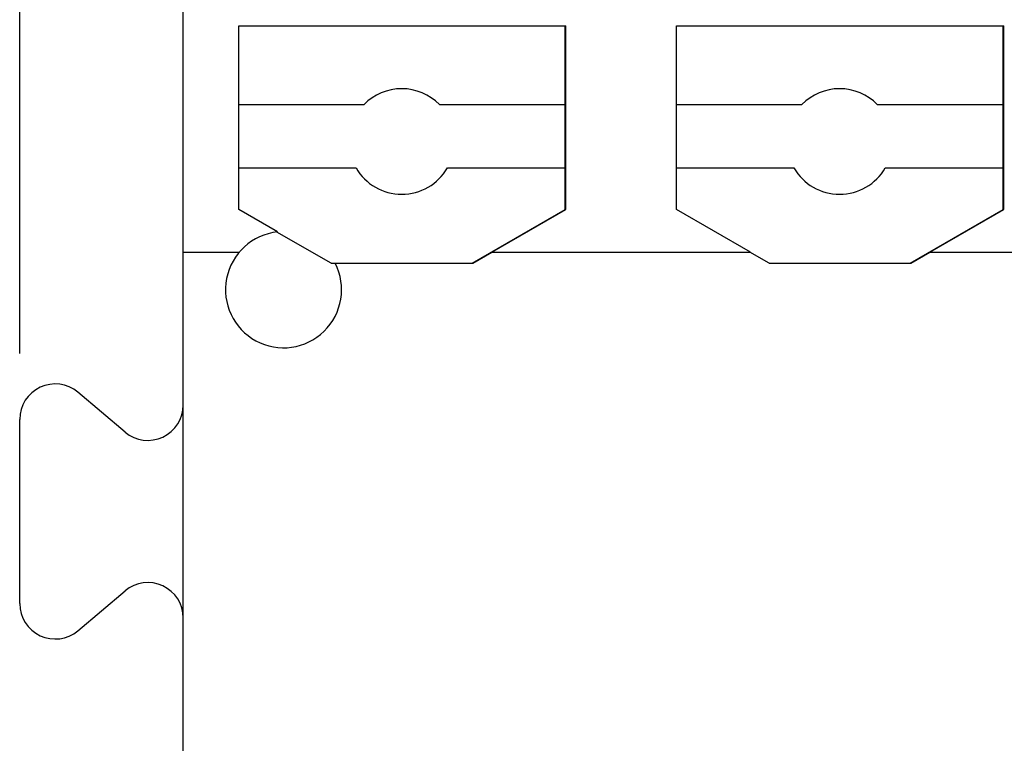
# Model space of a CAD drawing. Header units: millimetres. Extents: x -105 to 192, y -71 to 139.
# Tile 20 of 42: x -1.55 to 7.78, y 50.39 to 57.24. Entities that reach past the tile are written whole.
import ezdxf

# ---------------------------------------------------------------- set-up
doc = ezdxf.new("R2010")
doc.units = ezdxf.units.MM
doc.header["$LTSCALE"] = 1.5
doc.linetypes.add('PHL_THICK', pattern=[0])
doc.layers.get('0').update_dxf_attribs({"linetype": 'CONTINUOUS'})
doc.layers.get('Defpoints').update_dxf_attribs({"linetype": 'CONTINUOUS'})
doc.layers.add('PROJECTION', color=7, linetype='CONTINUOUS')
doc.dimstyles.new('ISO-25', dxfattribs={"dimtxt": 2.5, "dimasz": 2.5, "dimexe": 1.25, "dimexo": 0.625, "dimtad": 1, "dimdsep": 46, "dimtxsty": 'STANDARD', "dimblk": 'OPEN30', "dimcen": 2.5, "dimadec": 0, "dimazin": 0, "dimtfac": 1, "dimtmove": 0, "dimatfit": 3, "dimldrblk": 'OPEN30', "dimfxl": 1, "dimarcsym": 0})

# ---------------------------------------------------------------- blocks, each defined once
blk = doc.blocks.new('_Open30')
at = {"color": 0, "linetype": 'ByBlock', "lineweight": -2}
for p, q in [((-1, 0.2679), (0, 0)), ((0, 0), (-1, -0.2679)), ((0, 0), (-1, 0))]:
    blk.add_line(p, q, dxfattribs=at)
blk = doc.blocks.new('*D2')
at = {"color": 0, "lineweight": -2, "transparency": 16777216}
for p, q in [((-1.5506, 54.0784), (-1.5506, 70.2631)), ((64.8, 64.0061), (64.8, 70.2631)), ((0.9494, 69.0131), (62.3, 69.0131))]:
    blk.add_line(p, q, dxfattribs=at)
at = {"layer": 'Defpoints', "color": 0, "transparency": 16777216}
for p in [(64.8, 69.0131), (64.8, 63.3811), (-1.5506, 53.4534)]:
    blk.add_point(p, dxfattribs=at)
at = {"color": 0, "lineweight": -2, "transparency": 16777216, "xscale": 2.5, "yscale": 2.5, "zscale": 2.5, "rotation": 180}
blk.add_blockref('_Open30', (-1.5506, 69.0131), dxfattribs=at)
at = {"color": 0, "lineweight": -2, "transparency": 16777216, "xscale": 2.5, "yscale": 2.5, "zscale": 2.5}
blk.add_blockref('_Open30', (64.8, 69.0131), dxfattribs=at)
at = {"color": 0, "transparency": 16777216, "insert": (31.6247, 70.8881), "char_height": 2.5, "attachment_point": 5}
blk.add_mtext('66.35', dxfattribs=at)

msp = doc.modelspace()

# ---------------------------------------------------------------- linework, layer by layer
at = {"layer": 'PROJECTION', "color": 7, "linetype": 'PHL_THICK'}
for p, q in [((0, 41.7811), (0, 63.3811)), ((0, 55.0355), (0, 57.2953)), ((0.525, 57.1811), (3.625, 57.1811)), ((0.525, 55.4398), (0.525, 57.1811)), ((3.62, 55.4398), (3.62, 57.1811)), ((3.625, 55.4398), (3.625, 57.1811)), ((4.675, 57.1811), (7.775, 57.1811)), ((4.675, 55.4398), (4.675, 57.1811)), ((7.77, 55.4398), (7.77, 57.1811)), ((7.775, 55.4398), (7.775, 57.1811)), ((3.62, 56.5494), (3.625, 56.5494)), ((7.77, 56.5494), (7.775, 56.5494)), ((0.525, 56.4351), (1.7129, 56.4351)), ((2.4271, 56.4351), (3.62, 56.4351)), ((4.675, 56.4351), (5.8629, 56.4351)), ((6.5771, 56.4351), (7.77, 56.4351)), ((3.62, 55.9851), (3.625, 55.9851)), ((7.77, 55.9851), (7.775, 55.9851)), ((0.525, 55.8351), (1.637, 55.8351)), ((2.503, 55.8351), (3.62, 55.8351)), ((4.675, 55.8351), (5.787, 55.8351)), ((6.653, 55.8351), (7.77, 55.8351)), ((3.62, 55.7736), (3.625, 55.7736)), ((7.77, 55.7736), (7.775, 55.7736)), ((0.8918, 55.228), (0.525, 55.4398)), ((2.7389, 54.9311), (3.62, 55.4398)), ((2.9247, 55.0355), (3.625, 55.4398)), ((5.3753, 55.0355), (4.675, 55.4398)), ((6.8889, 54.9311), (7.77, 55.4398)), ((7.0747, 55.0355), (7.775, 55.4398)), ((1.4011, 54.9311), (0.8876, 55.2276)), ((0, 53.6549), (0, 55.0355)), ((0, 55.0355), (0.5294, 55.0355)), ((2.7439, 54.9311), (2.9247, 55.0355)), ((2.9247, 55.0355), (4.15, 55.0355)), ((4.05, 55.0355), (5.3753, 55.0355)), ((5.5511, 54.9311), (5.3703, 55.0355)), ((6.8939, 54.9311), (7.0747, 55.0355)), ((7.0747, 55.0355), (9.5253, 55.0355)), ((1.4011, 54.9311), (2.7439, 54.9311)), ((5.5511, 54.9311), (6.8889, 54.9311)), ((6.8889, 54.9311), (6.8939, 54.9311)), ((-0.5513, 53.3332), (-0.9993, 53.7101)), ((0, 51.5088), (0, 53.6535)), ((-1.5506, 51.7088), (-1.5506, 53.4534)), ((-0.9993, 51.4521), (-0.5513, 51.829)), ((0, 41.7811), (0, 51.5073))]:
    msp.add_line(p, q, dxfattribs=at)
for centre, radius, start, end in [((2.07, 56.0851), 0.5, 44.427, 135.573), ((6.22, 56.0851), 0.5, 44.427, 135.573), ((2.07, 56.0851), 0.5, 210, 330), ((6.22, 56.0851), 0.5, 210, 330), ((0.95, 54.6811), 0.55, 96.0757, 27.03567), ((-1.2152, 53.4534), 0.3354, 49.93304, 180), ((-0.3354, 53.5899), 0.3354, 229.93304, 0), ((-0.3354, 51.5723), 0.3354, 0, 130.06696), ((-1.2152, 51.7088), 0.3354, 180, 310.06696)]:
    msp.add_arc(centre, radius, start, end, dxfattribs=at)

# ---------------------------------------------------------------- dimensions: what is measured, and where the dimension line sits
dim = msp.add_linear_dim(base=(64.8, 69.0131), p1=(-1.5506, 53.4534), p2=(64.8, 63.3811), dimstyle='ISO-25')
dim.commit()
dim.dimension.update_dxf_attribs({"geometry": '*D2', "text_midpoint": (31.6247, 70.8881)})

doc.saveas('drawing.dxf')
